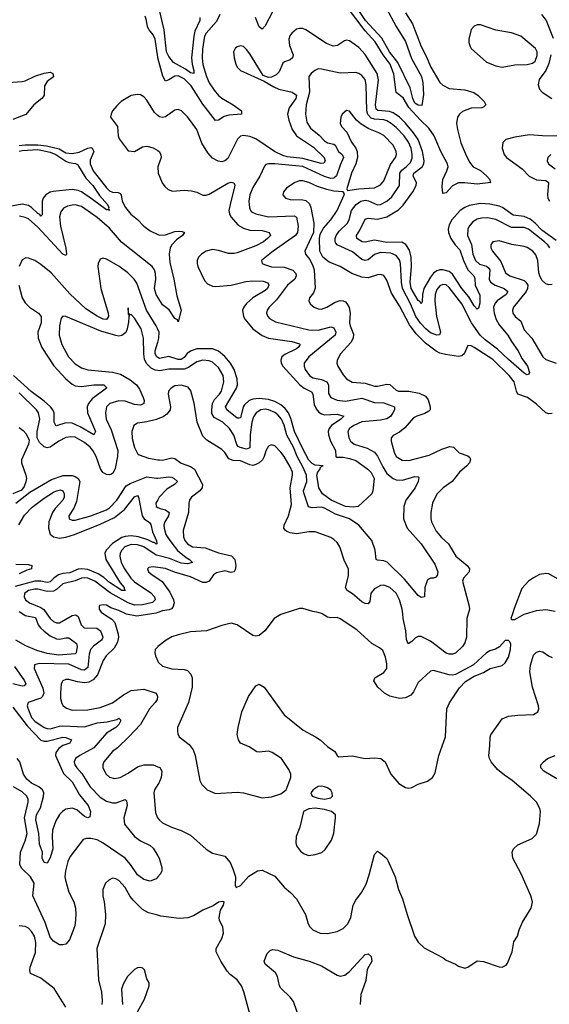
# Model space of a CAD drawing. Header units: inches. Extents: x 1843162 to 1959474, y 907081 to 1016326.
# Tile 27 of 256: x 1859114 to 1862512, y 927492 to 933816. Entities that reach past the tile are written whole.
import ezdxf

# ---------------------------------------------------------------- set-up
doc = ezdxf.new("R2010")
doc.units = ezdxf.units.IN
doc.header["$MEASUREMENT"] = 0
for name, color, linetype in [('B8952', 7, 'Continuous'), ('B8953', 7, 'Continuous'), ('B8962', 7, 'Continuous'), ('B8963', 7, 'Continuous')]:
    doc.layers.add(name, color=color, linetype=linetype)

msp = doc.modelspace()

# ---------------------------------------------------------------- linework, layer by layer
at = {"layer": 'B8952', "color": 5}
for points, elevation in [([(1859133.5, 930000), (1859149.4, 929990), (1859215.5, 929975.5), (1859233, 929930), (1859246.4, 929910), (1859270, 929887.9), (1859310, 929858.8), (1859350, 929840.1), (1859370, 929837.1), (1859410, 929846.7), (1859430, 929846.7), (1859478.9, 929810), (1859482.8, 929790), (1859475.9, 929750), (1859470, 929743.2), (1859364.5, 929735.5), (1859290, 929744.8), (1859224.2, 929764.2), (1859153.9, 929793.9), (1859090, 929831.8)], 720), ([(1859288.4, 930000), (1859309.4, 929969.4), (1859330, 929951.6), (1859350, 929943), (1859370, 929942), (1859449.9, 929990.1), (1859473.2, 929993.2), (1859490, 929984), (1859508.4, 929928.4), (1859526.7, 929910), (1859608.1, 929908), (1859633.2, 929890), (1859647.4, 929850), (1859642.4, 929837.6), (1859638.5, 929830), (1859586.8, 929793.2), (1859567.5, 929770), (1859558.8, 929741.2), (1859550, 929655.4), (1859530, 929638.1), (1859510, 929641), (1859430, 929676), (1859238, 929682), (1859207.8, 929672.2), (1859207.6, 929650), (1859262.7, 929522.7), (1859268.4, 929490), (1859260.6, 929470), (1859250, 929459.4), (1859168, 929430), (1859162.6, 929410), (1859166.1, 929393.9), (1859190, 929335), (1859210, 929310.7), (1859270, 929269.1), (1859290, 929262.8), (1859310, 929262.1), (1859370, 929279.4), (1859390, 929280.9), (1859530, 929273.7), (1859610, 929300.6), (1859674.3, 929305.8), (1859737.6, 929322.4), (1859750.2, 929330.2), (1859760, 929320), (1859761.3, 929310), (1859750, 929288.4), (1859730.1, 929269.9), (1859670, 929234.6), (1859590, 929138.5), (1859499.3, 929090), (1859471, 929070), (1859463.9, 929050), (1859467.3, 929030), (1859479.5, 929010), (1859513.6, 928973.6), (1859566.1, 928890), (1859630, 928823.1), (1859670, 928797.8), (1859710, 928785.4), (1859733, 928787), (1859790, 928807.2), (1859799, 928799), (1859803.8, 928770), (1859781.4, 928690), (1859785.5, 928650), (1859851.1, 928570), (1859890, 928541.7), (1859951.5, 928511.5), (1859970, 928495.5), (1860000, 928445.1)], 740), ([(1859651.6, 930000), (1859705.5, 929965.5), (1859723.7, 929943.7), (1859746.2, 929870), (1859748, 929850), (1859741.6, 929818.4), (1859719.6, 929780.4), (1859668.4, 929730), (1859650, 929700.5), (1859612.1, 929607.9), (1859584.8, 929575.2), (1859558.3, 929561.7), (1859530, 929557.5), (1859484.2, 929564.2), (1859430, 929578.8), (1859410, 929578), (1859390, 929569.5), (1859380.8, 929550), (1859375.2, 929490), (1859375.8, 929455.8), (1859383.4, 929423.4), (1859392.2, 929410), (1859413.6, 929393.6), (1859450, 929380.6), (1859550, 929383), (1859630, 929398.8), (1859710, 929427.5), (1859779.3, 929480.7), (1859830, 929506.8), (1859910, 929515.8), (1859988.7, 929490), (1859997.8, 929470), (1859995.1, 929450), (1859983, 929430), (1859946, 929390), (1859889.2, 929290), (1859814.9, 929210), (1859741, 929139), (1859710, 929116), (1859653.1, 929050), (1859646.3, 929030), (1859647.8, 929010), (1859669, 928970), (1859690, 928950.3), (1859722.3, 928942.3), (1859758.4, 928950), (1859810, 928976.3), (1859870, 929017.8), (1859910, 929030.1), (1859970, 929029.3), (1860000, 929017.7)], 760), ([(1859962.1, 930000), (1859865.2, 929985.2), (1859798.2, 929998.2), (1859794.5, 930000)], 760), ([(1860000, 929788.8), (1859984, 929770), (1859980.5, 929750), (1859984.4, 929730), (1860000, 929695.3)], 780), ([(1859080.8, 929660.8), (1859144.8, 929570), (1859152.4, 929550), (1859141.5, 929538.5), (1859130, 929536.1), (1859069.1, 929550.9)], 720), ([(1859070, 929400.8), (1859160.8, 929280.8), (1859250, 929187.7), (1859270, 929181.5), (1859290, 929182.6), (1859390, 929209), (1859410, 929205.9), (1859445.3, 929190), (1859435.5, 929170), (1859390, 929154.3), (1859364.1, 929135.9), (1859345.8, 929110), (1859343, 929090), (1859394.2, 928974.2), (1859450, 928920.9), (1859498.3, 928838.3), (1859554, 928770), (1859569.1, 928730.9), (1859564.7, 928695.3), (1859550.2, 928689.8), (1859530, 928699.4), (1859481.5, 928741.5), (1859450, 928752.8), (1859410, 928745.6), (1859388.6, 928731.4), (1859370, 928711.2), (1859346.3, 928670), (1859325.1, 928610), (1859322.4, 928570), (1859326.2, 928490), (1859310, 928432.7), (1859290, 928398.7), (1859270, 928402), (1859258, 928430), (1859259.7, 928470), (1859240, 928520), (1859237, 928590), (1859217, 928677), (1859222.1, 928710), (1859246.7, 928753.3), (1859266.8, 928826.8), (1859268.5, 928850), (1859260.9, 928870), (1859237, 928890), (1859190, 928912.8), (1859158.7, 928938.7), (1859139.1, 928970), (1859114.7, 929050), (1859097.5, 929070)], 720), ([(1860000, 928310.4), (1859990, 928298.9), (1859950, 928282.6), (1859910, 928294.8), (1859870, 928324.2), (1859824.2, 928390), (1859789.8, 928430), (1859650, 928527.9), (1859610, 928547.8), (1859570, 928556.5), (1859542.8, 928557.2), (1859521.6, 928550), (1859437.8, 928442.2), (1859423.8, 928410), (1859408.3, 928350), (1859404.4, 928310), (1859407.9, 928290), (1859430, 928212.7), (1859460.2, 928150), (1859471.3, 928110), (1859473.1, 928070), (1859470.4, 928010.4), (1859464.9, 927990), (1859433, 927907), (1859410, 927879.6), (1859390, 927873.6), (1859370, 927874), (1859330, 927897.2), (1859310, 927923.1), (1859276.7, 928016.7), (1859198.9, 928190), (1859206, 928270), (1859183.4, 928310), (1859126.2, 928366.2), (1859115, 928390), (1859119.5, 928470), (1859150, 928542.8), (1859162, 928590), (1859144.2, 928690), (1859167.5, 928790), (1859168.1, 928810), (1859159.3, 928830), (1859130, 928857), (1859075.1, 928890)], 740), ([(1860000, 928903.1), (1859977.8, 928870), (1859974, 928850), (1859985.2, 928725.2), (1859995.2, 928695.2), (1860000, 928688.5)], 760), ([(1860000, 928063.9), (1859940.6, 928080.6), (1859901.4, 928101.4), (1859841.4, 928161.4), (1859823.7, 928183.7), (1859790, 928242.6), (1859750, 928286.6), (1859730, 928298.9), (1859710, 928301.6), (1859684.9, 928290), (1859663.8, 928270), (1859647, 928230), (1859646.3, 928190), (1859656, 928150), (1859663.6, 928070), (1859663, 928010), (1859608.4, 927850), (1859619.5, 927650), (1859638.6, 927570), (1859642.8, 927517.2), (1859640.2, 927490)], 760), ([(1859410, 927474.2), (1859334.4, 927594.4), (1859250, 927660.3), (1859184.2, 927690), (1859178.5, 927710), (1859180.8, 927730), (1859215.2, 927824.8), (1859217.9, 927890), (1859209, 927930), (1859190, 927960.4), (1859170, 927981), (1859150, 927991.9), (1859110, 927996.5)], 760), ([(1859870, 927444.7), (1859915.1, 927525), (1859943.6, 927610), (1859943.7, 927630), (1859930, 927655.3), (1859914.2, 927714.2), (1859904.1, 927724.1), (1859890, 927729.4), (1859870, 927725.6), (1859850, 927715.1), (1859804.9, 927670), (1859777.7, 927622.3), (1859768, 927590), (1859774, 927490)], 780)]:
    msp.add_lwpolyline(points, dxfattribs=dict(at, elevation=elevation))
at = {"layer": 'B8953', "color": 5}
for points, elevation in [([(1860000, 933576), (1859982.8, 933690), (1859970, 933718.9), (1859944.7, 933750), (1859934.4, 933770), (1859928.5, 933810), (1859918.5, 933838.5)], 680), ([(1859010, 933410.1), (1859130, 933418), (1859150, 933423.3), (1859210, 933453.5), (1859270, 933472.7), (1859310, 933477.8), (1859326.4, 933470), (1859330.1, 933449.9), (1859290, 933418.9), (1859278.5, 933401.5), (1859273.5, 933390), (1859271, 933330), (1859256, 933310), (1859205.6, 933270), (1859153.9, 933206.1), (1859070, 933173.8)], 680), ([(1860000, 933201.2), (1859978.9, 933218.9), (1859930, 933299.2), (1859910, 933320.4), (1859890, 933332.2), (1859870, 933335.1), (1859830, 933328.4), (1859765.5, 933290), (1859736.5, 933263.5), (1859710.4, 933230), (1859701.3, 933210), (1859697, 933190), (1859742.1, 933130), (1859746.1, 933070), (1859752.8, 933050), (1859810, 932972.6), (1859850, 932970.2), (1859901.4, 932998.6), (1859930, 933003.9), (1859970, 932993.9), (1860000, 932975.2)], 720), ([(1859110, 932971.7), (1859130, 932976.7), (1859230, 932982.1), (1859310, 932966.1), (1859346, 932950), (1859410, 932907.5), (1859430, 932898.5), (1859472.2, 932892.2), (1859485.2, 932885.2), (1859538.7, 932798.7), (1859582.1, 932750), (1859626.3, 932686.3), (1859677, 932630), (1859685.3, 932610), (1859682.8, 932602.8), (1859690.2, 932589.8), (1859676.6, 932596.6), (1859670, 932593.7), (1859581.9, 932661.9), (1859510, 932709.4), (1859490, 932719.4), (1859450, 932724.9), (1859327.9, 932712.1), (1859310, 932707.8), (1859280.5, 932690), (1859265, 932670), (1859258.3, 932650), (1859257.3, 932562.7), (1859250, 932553), (1859244, 932564), (1859230, 932571.4), (1859189.3, 932610), (1859170, 932621.7), (1859130, 932632.1), (1858990, 932606.4)], 660), ([(1859111.2, 933008.8), (1859148.3, 933011.7), (1859230, 933011.7), (1859285.2, 933005.2), (1859366.3, 932986.3), (1859410, 932961.8), (1859450, 932955.5), (1859494.8, 932965.2), (1859550, 932990.1), (1859570, 932994), (1859579.6, 932990), (1859590.6, 932970), (1859566.4, 932913.6), (1859565.5, 932890), (1859584.5, 932844.5), (1859670, 932735.4), (1859690, 932716.3), (1859710, 932707.6), (1859745.8, 932705.8), (1859759.1, 932699.1), (1859765, 932690), (1859771.6, 932650), (1859791.8, 932610), (1859827.4, 932567.4), (1859870, 932533.5), (1859910.1, 932490), (1859950, 932459.2), (1860000, 932437)], 680), ([(1860000, 932034), (1859990, 932050.7), (1859978.4, 932090), (1859986.5, 932150), (1859985.4, 932185.4), (1859977.9, 932210), (1859963.6, 932230), (1859768, 932388), (1859690, 932476.7), (1859610, 932546.5), (1859510, 932615.2), (1859470, 932626.5), (1859450, 932625.6), (1859421, 932619), (1859395.2, 932604.8), (1859378.2, 932581.8), (1859370.2, 932550), (1859376.1, 932490), (1859410.6, 932349.4), (1859413.9, 932310), (1859410, 932301.1), (1859390, 932310.8), (1859230, 932484.4), (1859170, 932536.4), (1859150, 932546.5), (1859113.5, 932553.5)], 680), ([(1860000, 931829.2), (1859990.3, 931850), (1859926.7, 931950), (1859864.6, 932124.6), (1859848.8, 932150), (1859807.9, 932190), (1859750, 932231.9), (1859670, 932278), (1859650, 932284.4), (1859630, 932277.6), (1859616.9, 932250), (1859616, 932230), (1859634.4, 932090), (1859682.6, 931930), (1859683.9, 931910), (1859670, 931890.8), (1859650, 931893.1), (1859610, 931911), (1859538.3, 931958.3), (1859434.8, 932054.8), (1859316.5, 932190), (1859250, 932244.2), (1859210, 932269.8), (1859170, 932285), (1859153.9, 932286.1), (1859130, 932274.3), (1859111.1, 932230)], 720), ([(1859107.6, 932110), (1859128.7, 932028.7), (1859150, 931997.6), (1859176.8, 931970), (1859235.2, 931930), (1859252.5, 931910), (1859250.9, 931870), (1859231.1, 931810), (1859232.8, 931770), (1859256.4, 931710), (1859332.5, 931592.5), (1859410, 931509.4), (1859450, 931474.8), (1859470, 931464.8), (1859510, 931459.4), (1859590, 931471.3), (1859631.8, 931471.8), (1859654, 931470), (1859670, 931454), (1859670.6, 931449.4), (1859579.1, 931380.9), (1859554.9, 931350), (1859547.3, 931330), (1859549.1, 931290), (1859600.2, 931170), (1859590.2, 931149.8), (1859501.1, 931201.1), (1859450, 931224.7), (1859410, 931226.7), (1859350, 931207.9), (1859345.4, 931210), (1859335, 931230), (1859334.7, 931290), (1859326.8, 931310), (1859311.2, 931330), (1859270, 931366.6), (1859187.6, 931427.6), (1859075, 931530)], 720), ([(1860000, 931562.2), (1859984.1, 931564.1), (1859957.8, 931577.8), (1859927.9, 931607.9), (1859914.8, 931634.8), (1859909.4, 931670), (1859908.6, 931770), (1859894.1, 931830), (1859850, 931899.7), (1859830, 931922.7), (1859821.2, 931921.2), (1859812.7, 931932.7), (1859810, 931966), (1859810, 931922), (1859818, 931918), (1859813.2, 931906.8), (1859813, 931873), (1859804.4, 931830), (1859793.9, 931806.1), (1859770, 931786.7), (1859750, 931783.2), (1859730, 931786.6), (1859634.8, 931814.8), (1859410, 931909.7), (1859390, 931911.5), (1859380.2, 931899.8), (1859369.3, 931850), (1859367.6, 931790), (1859385.2, 931730), (1859427.5, 931650), (1859470, 931605.8), (1859510, 931579.4), (1859550, 931566.3), (1859710, 931552.8), (1859759.7, 931539.6), (1859822.3, 931502.3), (1859862.7, 931470), (1859882.3, 931442.3), (1859906, 931390), (1859911.7, 931370), (1859910.2, 931350), (1859890, 931340.6), (1859850, 931344.8), (1859790, 931365.4), (1859750, 931368.1), (1859693.1, 931350), (1859671.5, 931328.5), (1859663.8, 931290), (1859669.3, 931250.7), (1859701.1, 931181.1), (1859742.7, 931050), (1859740.7, 931010), (1859725.9, 930934.1), (1859714.2, 930905.8), (1859702.6, 930897.4), (1859690, 930893.2), (1859670, 930895.2), (1859647.6, 930907.6), (1859632.2, 930932.2), (1859604.7, 931010), (1859583.5, 931050), (1859567.1, 931070), (1859530, 931100.4), (1859470, 931134.2), (1859442.5, 931137.5), (1859410, 931131.7), (1859366, 931110), (1859310, 931069.9), (1859290, 931066), (1859270, 931072.3), (1859241.2, 931101.2), (1859226.2, 931130), (1859226.2, 931170), (1859243.2, 931250), (1859235, 931290), (1859221.8, 931310), (1859110, 931419.9)], 740), ([(1860000, 931646), (1859992.9, 931650), (1859984.1, 931670), (1859983.6, 931690), (1860000, 931745.6)], 720), ([(1860000, 931252), (1859991.4, 931248.6), (1859930, 931232.5), (1859870, 931224.2), (1859847.2, 931210), (1859833.1, 931170), (1859834.6, 931125.4), (1859850, 931068.2), (1859870, 931030.4), (1859881.4, 931021.4), (1859939.7, 930999.7), (1860000, 930990.1)], 760), ([(1859110, 931197.8), (1859137, 931177), (1859155.7, 931155.7), (1859174.8, 931114.8), (1859171, 931090), (1859126.3, 930990), (1859126.4, 930970), (1859153.5, 930890), (1859156.6, 930870), (1859153.1, 930846.9), (1859142.5, 930817.5), (1859125, 930795), (1859070.4, 930770)], 740), ([(1859090, 930711.8), (1859178.8, 930781.2), (1859318.1, 930861.9), (1859392.3, 930887.7), (1859450, 930889.1), (1859470, 930882.9), (1859489.3, 930870), (1859499.8, 930850), (1859478.7, 930721.3), (1859460.9, 930679.1), (1859429.2, 930630), (1859430.4, 930610), (1859450, 930601.2), (1859470, 930602), (1859570, 930630.1), (1859670, 930667.8), (1859690, 930679.8), (1859738, 930730), (1859797.7, 930822.3), (1859822.1, 930837.9), (1859930, 930880.5), (1859991.3, 930871.3), (1860000, 930872.2)], 740), ([(1859107.3, 930572.7), (1859145.2, 930634.8), (1859194.5, 930685.5), (1859270, 930742.2), (1859330, 930780.6), (1859350, 930791), (1859375.5, 930795.5), (1859391.6, 930790), (1859398.7, 930770), (1859398.3, 930750), (1859390.6, 930730), (1859342.4, 930677.6), (1859324, 930650), (1859299.9, 930590), (1859298.7, 930550), (1859310, 930512.6), (1859330, 930494.6), (1859370, 930486.7), (1859410, 930491.9), (1859466.3, 930510), (1859630, 930575.6), (1859722.2, 930617.8), (1859787.1, 930670), (1859850, 930752.1), (1859870, 930759.1), (1859877.1, 930750), (1859898.8, 930630), (1859912.2, 930610), (1859945.9, 930585.9), (1859954.6, 930574.6), (1859966.1, 930526.1), (1859990.9, 930469.1), (1859992.9, 930450), (1859990, 930448.4), (1859978.8, 930458.8), (1859970, 930458.6), (1859936.3, 930476.3), (1859875.3, 930495.3), (1859830, 930500.8), (1859790, 930497.2), (1859769.6, 930490), (1859710, 930451.3), (1859668.3, 930410), (1859660.8, 930390), (1859667.5, 930350), (1859758.4, 930198.4), (1859785.2, 930170), (1859783.6, 930163.6), (1859790.7, 930149.3), (1859770, 930150.8), (1859690, 930201.9), (1859653.6, 930233.7), (1859616.4, 930256.4), (1859550, 930284.4), (1859510, 930290), (1859490, 930286), (1859436.4, 930263.6), (1859390, 930258.3), (1859361.9, 930250), (1859333.1, 930230), (1859310, 930204.9), (1859290, 930200.3), (1859249.8, 930209.8), (1859210, 930208.8), (1859084.6, 930175.4)], 720), ([(1860000, 930733), (1859987.2, 930710), (1859988.5, 930690), (1860000, 930683.8)], 740), ([(1860000, 930374.3), (1859990, 930376.9), (1859910, 930429.6), (1859870, 930442.4), (1859830, 930445.4), (1859788.4, 930430), (1859770, 930409.8), (1859759.3, 930390), (1859755.4, 930370), (1859764.5, 930330), (1859785.9, 930290), (1859827.7, 930230), (1859850, 930205.7), (1859954.5, 930134.5), (1859979.1, 930110), (1859983.2, 930090), (1859966.3, 930073.7), (1859901.4, 930058.6), (1859850, 930056.2), (1859810, 930070.2), (1859694.9, 930134.9), (1859596.7, 930210), (1859550.8, 930230), (1859530, 930232.3), (1859510, 930229), (1859469, 930211), (1859390, 930193.3), (1859350, 930156.9), (1859330, 930145.8), (1859290, 930143.1), (1859230, 930157.7), (1859210, 930158.4), (1859170.3, 930150), (1859145.1, 930130), (1859141.9, 930110), (1859152, 930090), (1859175.8, 930070), (1859250, 930041.3), (1859268.8, 930028.8), (1859288.4, 930000)], 740), ([(1859090, 930319.5), (1859170, 930317.4), (1859191, 930310), (1859190.4, 930290), (1859159.1, 930280.9), (1859110, 930256.7)], 680), ([(1860000, 930297.9), (1859970, 930301.5), (1859942.5, 930297.5), (1859933.4, 930290), (1859941.3, 930270), (1859964.2, 930250), (1860000, 930226.9)], 760), ([(1859110, 930014.8), (1859133.5, 930000)], 720), ([(1859794.5, 930000), (1859750, 930022), (1859699.2, 930039.2), (1859670, 930056), (1859650, 930058.7), (1859626.6, 930053.4), (1859623, 930050), (1859623.1, 930030), (1859636, 930010), (1859651.6, 930000)], 760), ([(1860000, 930007.8), (1859990, 930004.3), (1859962.1, 930000)], 760)]:
    msp.add_lwpolyline(points, dxfattribs=dict(at, elevation=elevation))
at = {"layer": 'B8962', "color": 5}
for points, elevation in [([(1860000, 929695.3), (1860002.4, 929690), (1860030, 929664.4), (1860090, 929646.3), (1860170, 929642.3), (1860190, 929635.3), (1860213, 929613), (1860221.5, 929590), (1860221.5, 929530), (1860196.1, 929430), (1860134, 929290), (1860127, 929270), (1860126.9, 929246.9), (1860128.4, 929230), (1860138, 929210), (1860201.4, 929161.4), (1860225.9, 929125.9), (1860239.2, 929090), (1860270.3, 928930.3), (1860283.4, 928903.4), (1860316, 928870), (1860370, 928847), (1860510, 928855.5), (1860550, 928850.5), (1860670, 928819.3), (1860730, 928824.9), (1860790, 928843.8), (1860823.7, 928870), (1860853.2, 928950), (1860852.7, 928970), (1860841.2, 929001.2), (1860793.2, 929070), (1860734, 929110), (1860710, 929117.6), (1860650, 929112), (1860634.5, 929114.5), (1860586.6, 929146.6), (1860530, 929169.3), (1860517.2, 929190), (1860510, 929226), (1860515.1, 929270), (1860539, 929370), (1860581.3, 929470), (1860630, 929538), (1860650, 929547.7), (1860682, 929530), (1860811.2, 929351.2), (1860932, 929252), (1861011.1, 929211.1), (1861042, 929190), (1861087.9, 929147.9), (1861135.3, 929115.3), (1861150.5, 929090.5), (1861162, 929082), (1861248.3, 929088.3), (1861330, 929070.5), (1861390, 929076.3), (1861431.3, 929070), (1861458.8, 929050), (1861494.8, 928970), (1861546, 928910), (1861590, 928884), (1861610, 928880.7), (1861630, 928884), (1861670, 928906.8), (1861730, 928926), (1861762, 928950), (1861780.2, 928979.8), (1861803.6, 929090), (1861846.3, 929210), (1861855.1, 929390), (1861872.2, 929427.8), (1861935.8, 929524.2), (1861974.9, 929565.1), (1862030, 929600.7), (1862090, 929624), (1862132, 929648), (1862210, 929668.2), (1862230, 929684.9), (1862250, 929721), (1862263.7, 929770), (1862265.2, 929805.2), (1862259.3, 929819.3), (1862250, 929828.7), (1862230, 929828.7), (1862192.8, 929787.2), (1862167.3, 929772.7), (1862130, 929762.7), (1862110, 929749.3), (1862026.8, 929673.2), (1861910.3, 929609.7), (1861890, 929605.1), (1861870, 929608.2), (1861770, 929636.9), (1861750, 929631.8), (1861670, 929558), (1861641.5, 929498.5), (1861623.2, 929476.8), (1861590, 929460.4), (1861550, 929456.8), (1861490, 929471.9), (1861454.7, 929490), (1861411.1, 929530), (1861386.3, 929570), (1861392, 929590), (1861450, 929623.6), (1861469.7, 929650), (1861470, 929678), (1861461.1, 929721.1), (1861443.6, 929763.6), (1861422, 929782), (1861372.7, 929810), (1861277.4, 929897.4), (1861170, 929968.2), (1861150, 929976.3), (1861110, 929973.6), (1861090, 929977.6), (1861054.6, 930000)], 780), ([(1860802.6, 930000), (1860790, 929996), (1860746, 929970), (1860686, 929890), (1860650, 929861.2), (1860630, 929857.2), (1860610, 929861.2), (1860510, 929929.2), (1860470, 929939.3), (1860410, 929924.5), (1860312, 929890), (1860210, 929885.1), (1860130, 929865.6), (1860090, 929851.3), (1860053.4, 929830), (1860001, 929790), (1860000, 929788.8)], 780), ([(1861991.1, 930000), (1861982.4, 929970), (1861980.2, 929850), (1861970, 929813.6), (1861955.4, 929790), (1861910, 929748.2), (1861890, 929741), (1861870, 929740.2), (1861850, 929746.5), (1861750, 929824.5), (1861690, 929855.4), (1861670, 929855), (1861653.5, 929846.5), (1861630, 929821.7), (1861607.6, 929807.6), (1861595.5, 929835.5), (1861592.5, 929890), (1861574.3, 929970), (1861571.5, 930000)], 760), ([(1862275.4, 930000), (1862266, 929970), (1862270, 929964.7), (1862290, 929964.7), (1862350, 929997.3), (1862359.2, 930000)], 780), ([(1860000, 928688.5), (1860010, 928674.4), (1860030, 928657.6), (1860087.3, 928630), (1860150, 928607.8), (1860210, 928578.3), (1860310, 928488.4), (1860350, 928463), (1860430, 928444), (1860463.4, 928403.4), (1860482.3, 928362.3), (1860498.7, 928310), (1860496.9, 928256.9), (1860503.5, 928243.5), (1860530, 928255.5), (1860584.5, 928315.5), (1860639, 928350), (1860670, 928352.8), (1860750, 928315.6), (1860810, 928243.6), (1860852, 928210), (1860890.3, 928170), (1860947.3, 928070), (1860965.8, 928010), (1860976.5, 927990), (1860995.5, 927970), (1861041, 927950), (1861090, 927947.2), (1861150, 927960.3), (1861190, 927979.5), (1861220.4, 928010), (1861238.2, 928050), (1861254.6, 928130), (1861270, 928161.3), (1861306.4, 928210), (1861336.4, 928263.6), (1861356.6, 928323.4), (1861390, 928454.8), (1861410, 928476), (1861430, 928464), (1861468.8, 928428.8), (1861475.8, 928415.8), (1861522.4, 928310), (1861544, 928230), (1861570.3, 928170), (1861599.5, 928070), (1861648, 927930), (1861670.4, 927890.4), (1861710, 927854.8), (1861830.5, 927790.5), (1861850, 927776), (1861910.7, 927750.7), (1861930, 927738), (1861970, 927724.7), (1861990, 927731.3), (1862050, 927770.7), (1862090, 927768), (1862190, 927732.7), (1862210, 927730.6), (1862235.6, 927744.4), (1862244.1, 927755.9), (1862274, 927830), (1862285.6, 927894.4), (1862309.1, 927930.9), (1862319.3, 927970), (1862340.1, 928019.9), (1862395.1, 928110), (1862400.9, 928130), (1862403.7, 928150), (1862393.3, 928190), (1862332.1, 928330), (1862278.4, 928430), (1862274.5, 928470), (1862282.7, 928490), (1862310, 928517.3), (1862403.2, 928556.8), (1862430, 928584.7), (1862450, 928654), (1862456, 928730), (1862452.3, 928750), (1862429.4, 928790), (1862392, 928830), (1862274.3, 928930), (1862223.8, 928963.8), (1862180.8, 929000.8), (1862139.8, 929050), (1862127.8, 929070), (1862123.5, 929090), (1862131.6, 929151.6), (1862132.1, 929207.9), (1862136.8, 929223.2), (1862210, 929325.5), (1862250, 929342.6), (1862310, 929350.3), (1862410, 929354.4), (1862438, 929370), (1862444.2, 929390), (1862442.2, 929410), (1862403.4, 929530), (1862387.9, 929627.9), (1862391.7, 929670), (1862410, 929734.6), (1862430, 929754.4), (1862450, 929760.2), (1862470, 929755.8), (1862507, 929730), (1862530, 929720.6)], 760), ([(1862561.2, 928941.2), (1862477.6, 928990), (1862457, 929010), (1862458, 929030), (1862476, 929050), (1862501.2, 929070), (1862549.8, 929090.2)], 740), ([(1860000, 929017.7), (1860012.8, 929012.8), (1860025.8, 928990), (1860021.4, 928950), (1860006.8, 928913.2), (1860000, 928903.1)], 760), ([(1860000, 928445.1), (1860009, 928430), (1860024.9, 928370), (1860024.9, 928350), (1860017, 928330), (1860000, 928310.4)], 740), ([(1860602, 927390), (1860553, 927573), (1860537, 927610), (1860509.6, 927650), (1860464.1, 927684.1), (1860445.6, 927705.6), (1860405.5, 927770), (1860375.6, 927830), (1860374.7, 927850), (1860410, 927914.9), (1860420.7, 927950), (1860418.2, 927990), (1860396.4, 928030), (1860393.1, 928050), (1860403.3, 928096.7), (1860422, 928130), (1860426, 928150), (1860412.9, 928152.9), (1860390, 928148.7), (1860356.1, 928123.9), (1860290, 928096), (1860230, 928060.3), (1860192.1, 928047.9), (1860136.1, 928043.9), (1860018.7, 928058.7), (1860000, 928063.9)], 760), ([(1860933.2, 927330), (1860869.8, 927510), (1860850, 927537.2), (1860790, 927595.6), (1860781.5, 927610), (1860767.8, 927670), (1860755.3, 927695.3), (1860689.7, 927750), (1860682, 927770), (1860701.5, 927818.5), (1860721.4, 927838.6), (1860736.6, 927843.4), (1860770, 927839.6), (1860870, 927796.4), (1860970.8, 927770), (1861050, 927738.9), (1861150, 927679.5), (1861170, 927673.7), (1861200.1, 927679.9), (1861230, 927702), (1861330, 927812.7), (1861350, 927815.5), (1861370, 927798.8), (1861373.4, 927770), (1861344.4, 927715.6), (1861335.6, 927644.4), (1861303.9, 927556.1), (1861298.3, 927490)], 740)]:
    msp.add_lwpolyline(points, dxfattribs=dict(at, elevation=elevation))
at = {"layer": 'B8962', "color": 5, "elevation": 780}
for points in [[(1861050, 928894), (1861028.9, 928891.1), (1860996.3, 928870), (1860982, 928850), (1860990.7, 928830), (1861030, 928816), (1861070, 928810.3), (1861110, 928818.7), (1861121.3, 928830), (1861118.9, 928850), (1861110, 928866.6), (1861090, 928882.4), (1861070, 928889.6)], [(1861010, 928751.1), (1860970, 928747.8), (1860935.5, 928730), (1860910.6, 928630), (1860888, 928570), (1860886.8, 928530), (1860890.8, 928510), (1860916.1, 928476.1), (1860938.4, 928458.4), (1860970, 928448.5), (1861010, 928453.4), (1861052.8, 928467.2), (1861074, 928486), (1861114.3, 928545.7), (1861129.6, 928590.4), (1861140.7, 928690), (1861139.6, 928710), (1861115.1, 928730), (1861070, 928743.5)]]:
    msp.add_lwpolyline(points, close=True, dxfattribs=at)
at = {"layer": 'B8963', "color": 5}
for points, elevation in [([(1861468.6, 933888.6), (1861530, 933772.7), (1861590, 933676.5), (1861627.4, 933567.4), (1861691.4, 933450), (1861700.2, 933410), (1861704.9, 933335.1), (1861694.4, 933265.6), (1861670, 933267.9), (1861650, 933280.6), (1861635.9, 933310), (1861618.8, 933378.8), (1861540.1, 933540.1), (1861487.3, 933610), (1861437.6, 933697.6), (1861333.1, 933810), (1861244.7, 933944.7)], 660), ([(1860268.8, 933830), (1860270.1, 933810.1), (1860238.3, 933741.7), (1860230.4, 933710), (1860216.1, 933570), (1860220.7, 933530), (1860232.1, 933490), (1860230.6, 933469.5), (1860210, 933474.1), (1860178.5, 933498.5), (1860100.5, 933540.5), (1860070, 933578.7), (1860056.2, 933610), (1860040.8, 933750), (1860010, 933877.6)], 660), ([(1860737.8, 933870), (1860690, 933775.9), (1860670, 933755.7), (1860650, 933769.9), (1860627, 933830)], 680), ([(1861590, 933860.9), (1861634.1, 933790), (1861690, 933643.1), (1861722, 933582), (1861751.1, 933510), (1861810, 933412.7), (1861830, 933394.4), (1861870, 933375), (1861970, 933366.1), (1862028.5, 933348.5), (1862056.1, 933330), (1862094.6, 933290), (1862105.3, 933270), (1862090, 933254.7), (1862078.8, 933250), (1862010, 933247.2), (1861954.5, 933225.5), (1861936.6, 933210), (1861924.2, 933190), (1861917.7, 933150), (1861923.3, 933110), (1861945.3, 933025.3), (1861973.6, 932953.6), (1862000.4, 932900.4), (1862024.7, 932870), (1862070, 932846.6), (1862112.1, 932810), (1862130.3, 932790), (1862132.2, 932772.2), (1862136, 932770), (1862050, 932759.9), (1861970, 932768.6), (1861930, 932767.1), (1861891.4, 932748.6), (1861850, 932704.6), (1861830, 932699.5), (1861825.6, 932745.6), (1861828.7, 932790), (1861855.3, 932844.7), (1861862.6, 932870), (1861858.3, 932890), (1861815.2, 932970), (1861773.8, 933070), (1861739.2, 933119.2), (1861685.7, 933170), (1861611.3, 933251.3), (1861573.9, 933313.9), (1861528.8, 933348.8), (1861514.2, 933465.8), (1861491.2, 933530), (1861445.9, 933590), (1861394, 933674), (1861330, 933744.2), (1861210, 933902.6)], 680), ([(1860398.3, 933850), (1860376.2, 933803.8), (1860310.6, 933730), (1860299.5, 933710), (1860286.4, 933626.4), (1860284.3, 933570), (1860290, 933527.4), (1860312.5, 933450), (1860330.5, 933410.5), (1860362.2, 933362.2), (1860388.8, 933328.8), (1860410, 933310.9), (1860484.4, 933270), (1860536.5, 933230), (1860538, 933210), (1860456.7, 933203.3), (1860426.9, 933193.1), (1860390, 933170.5), (1860370, 933169), (1860290, 933272.5), (1860214.4, 933390), (1860170, 933435.5), (1860130, 933455.3), (1860110, 933453.6), (1860070, 933428.8), (1860050, 933422), (1860032.9, 933452.9), (1860000.9, 933570), (1860000, 933576)], 680), ([(1862461.1, 933850), (1862491.6, 933810), (1862536.8, 933696.8)], 720), ([(1862557.2, 932397.2), (1862464.6, 932464.6), (1862421, 932510), (1862390, 932534.1), (1862350, 932551.9), (1862280.2, 932560.2), (1862211.3, 932610), (1862190, 932618.8), (1862130, 932632.1), (1862070, 932634.7), (1861998.2, 932621.8), (1861969.7, 932610.3), (1861939.4, 932590), (1861886.5, 932530), (1861870, 932498.3), (1861863.9, 932470), (1861865.5, 932450), (1861880.8, 932410), (1861908, 932370), (1861938.8, 932338.8), (1861960.6, 932270), (1861990, 932210.1), (1862027.4, 932170), (1862033.9, 932153.9), (1862036.8, 932110), (1862065.6, 932045.6), (1862065.8, 931994.2), (1862057.5, 931962.5), (1862050, 931955.8), (1862030, 931977.1), (1861995.6, 932035.6), (1861949.9, 932090), (1861890, 932181), (1861870, 932197.7), (1861830, 932209.6), (1861810, 932209.5), (1861790, 932202.5), (1861770, 932187.3), (1861750, 932161.2), (1861707.9, 932090), (1861698.1, 932050), (1861695.9, 932004.1), (1861690, 931991.3), (1861683.4, 932003.4), (1861670, 932012.3), (1861626.7, 932090), (1861620.4, 932130), (1861627.3, 932230), (1861624.9, 932290), (1861615, 932335), (1861592.5, 932372.5), (1861566.5, 932386.5), (1861470, 932384.3), (1861390, 932399.7), (1861330, 932386.9), (1861310.8, 932389.2), (1861278, 932410), (1861274.5, 932430), (1861296.2, 932463.8), (1861330, 932535.2), (1861350, 932541.6), (1861410, 932535.7), (1861469.7, 932550), (1861544.5, 932595.5), (1861574.7, 932625.3), (1861636.4, 932710), (1861657.9, 932750), (1861659.6, 932770), (1861637.7, 932810), (1861642, 932830), (1861696.4, 932870), (1861707, 932890), (1861709.2, 932910), (1861698.7, 932970), (1861670, 933046.6), (1861641.1, 933090), (1861590, 933150.3), (1861550, 933188.8), (1861510, 933218.6), (1861486.9, 933226.9), (1861412.7, 933232.7), (1861402, 933242), (1861397.1, 933270), (1861416.2, 933430), (1861408.4, 933470), (1861330, 933591.5), (1861290, 933636.4), (1861230, 933679.1), (1861210, 933684), (1861199.1, 933680.9), (1861154, 933650), (1861126.2, 933646.2), (1861082.1, 933662.1), (1860950, 933751.6), (1860930, 933759.8), (1860910, 933760.3), (1860890, 933754.6), (1860859.7, 933730), (1860847.7, 933712.3), (1860840.8, 933690), (1860845.1, 933650), (1860868.1, 933590), (1860865.3, 933570), (1860850, 933557.7), (1860814, 933546), (1860803.1, 933536.9), (1860778.5, 933481.5), (1860759, 933461), (1860730, 933447.2), (1860710, 933444.2), (1860676.6, 933456.6), (1860590, 933596.8), (1860570, 933624.4), (1860550, 933642.7), (1860530, 933648.4), (1860510, 933641.1), (1860495.8, 933630), (1860486.5, 933610), (1860490, 933571.3), (1860500.8, 933530), (1860510.2, 933510.2), (1860530.5, 933490), (1860681.7, 933421.7), (1860743.8, 933383.8), (1860777.1, 933370), (1860863.2, 933350), (1860890.1, 933330.1), (1860884.8, 933310), (1860842.3, 933250), (1860833.2, 933210), (1860840.9, 933170), (1860862.2, 933110), (1860889.6, 933070), (1860998.1, 932998.1), (1861066.8, 932930), (1861074.6, 932910), (1861064.7, 932895.3), (1861047.5, 932892.5), (1860930, 932925), (1860830, 932935.9), (1860802.8, 932942.8), (1860748.5, 932968.5), (1860630, 933049.9), (1860590, 933065.3), (1860550, 933072.6), (1860530, 933067.3), (1860512, 933048), (1860450, 932924.1), (1860430, 932908.4), (1860410, 932903.2), (1860386.7, 932906.7), (1860350, 932926.5), (1860320.1, 932960.1), (1860283.1, 933023.1), (1860250, 933111.5), (1860190, 933192.2), (1860151.8, 933230), (1860130, 933238.2), (1860110, 933234.8), (1860050, 933191.1), (1860030, 933188.1), (1860010, 933192.7), (1860000, 933201.2)], 720), ([(1862521.6, 933590), (1862510, 933535.3), (1862490.6, 933490), (1862447.3, 933432.7), (1862441.8, 933398.2), (1862449.1, 933370), (1862466, 933350), (1862528.9, 933310)], 720), ([(1862515.6, 932350), (1862502.4, 932370), (1862480.4, 932390), (1862377.7, 932470), (1862350, 932481.5), (1862270, 932480.4), (1862170, 932533.3), (1862116.2, 932543.8), (1862078.1, 932541.9), (1862050, 932534.9), (1862022.5, 932517.5), (1861998.2, 932490), (1861988.7, 932470), (1861988.1, 932430), (1862012.1, 932372.1), (1862021.6, 932310), (1862039.4, 932270), (1862064.9, 932245), (1862110, 932232.7), (1862122.5, 932222.5), (1862130.1, 932210), (1862126.3, 932150), (1862135.1, 932130), (1862163.8, 932110), (1862223.6, 932090), (1862246.5, 932070), (1862235.1, 932050), (1862176.6, 932010), (1862164.1, 931995.9), (1862155.1, 931970), (1862158.8, 931930), (1862171.5, 931890), (1862190, 931855.5), (1862246.8, 931790), (1862269, 931749), (1862310, 931691.3), (1862337.7, 931637.7), (1862372.3, 931590), (1862386, 931550), (1862381.1, 931538.9), (1862370, 931534), (1862350, 931546.3), (1862250, 931632.6), (1862180.1, 931700.1), (1862100.1, 931760.1), (1862069.5, 931789.5), (1862013.7, 931870), (1861951.4, 931990), (1861870, 932095.8), (1861850, 932112.6), (1861830, 932116.1), (1861810, 932107.1), (1861790, 932082.6), (1861779.5, 932050), (1861777.8, 932010), (1861788.8, 931910), (1861813.4, 931810), (1861807.9, 931792.1), (1861790, 931789.3), (1861750, 931805.7), (1861719.5, 931830), (1861686.1, 931866.1), (1861656.4, 931910), (1861622, 931990), (1861571.1, 932090), (1861563.7, 932130), (1861557, 932250), (1861550, 932273.5), (1861530, 932301.5), (1861495.9, 932315.9), (1861430, 932320.4), (1861390, 932307.5), (1861350, 932274), (1861330, 932268.5), (1861310, 932276.7), (1861250, 932325), (1861150, 932369.9), (1861141.5, 932381.5), (1861137.3, 932390), (1861137.7, 932410), (1861145.2, 932430), (1861163.1, 932456.9), (1861217.1, 932510), (1861227.5, 932532.5), (1861242.4, 932590), (1861272.5, 932630), (1861302.9, 932650), (1861330, 932656.2), (1861352.7, 932652.7), (1861410, 932625.8), (1861430, 932628.3), (1861470, 932650.7), (1861502.6, 932677.4), (1861550.5, 932750), (1861552.2, 932830), (1861565.3, 932850), (1861592.9, 932870), (1861620.7, 932899.3), (1861632.6, 932927.4), (1861633, 932950), (1861625.1, 932990), (1861609.5, 933030), (1861581.3, 933070), (1861530, 933123.1), (1861497.2, 933150), (1861470, 933165.5), (1861450, 933173.1), (1861390, 933177.2), (1861370, 933183.4), (1861346.8, 933206.8), (1861342.2, 933230), (1861338, 933398), (1861330, 933432.4), (1861310, 933457.8), (1861290, 933470.8), (1861270, 933475.8), (1861170, 933471.7), (1861050, 933499.1), (1861030, 933499.7), (1861007.7, 933490), (1860983.8, 933470), (1860968.8, 933450), (1860974.4, 933350), (1860953, 933270), (1860947, 933210), (1860956.8, 933156.8), (1860979.1, 933119.1), (1861035, 933075), (1861070, 933038.3), (1861090, 933026), (1861130, 933016.2), (1861138.3, 933010), (1861159.8, 932970), (1861183.2, 932950), (1861192.6, 932930), (1861170, 932881.4), (1861147.1, 932812.9), (1861130, 932797.8), (1861110, 932794.9), (1861070, 932807.9), (1860930, 932873.4), (1860750.8, 932889.2), (1860710, 932889.8), (1860694.2, 932885.8), (1860684, 932876), (1860655, 932810), (1860610, 932738.5), (1860590.7, 932690), (1860585, 932650), (1860587.8, 932607.8), (1860594, 932590), (1860601.9, 932581.9), (1860628.2, 932568.2), (1860709.7, 932549.7), (1860876, 932556), (1860890, 932548.2), (1860900.1, 932490), (1860897.3, 932450), (1860883.5, 932430), (1860741.1, 932330), (1860666.4, 932270), (1860670.5, 932250), (1860684.1, 932244.1), (1860730, 932229.5), (1860810, 932226.5), (1860867.2, 932207.2), (1860886.2, 932186.2), (1860887.5, 932170), (1860879.4, 932150), (1860831.6, 932110), (1860762.4, 932017.6), (1860714.9, 931970), (1860702.8, 931950), (1860698.3, 931930), (1860706, 931910), (1860717.6, 931897.6), (1860755.4, 931875.4), (1860970, 931823.3), (1861030, 931821), (1861110, 931842.3), (1861130, 931836.1), (1861142, 931810), (1861137.7, 931790), (1860968.7, 931650), (1860938.5, 931610), (1860938.2, 931590), (1860945.7, 931570), (1860972.9, 931530), (1860995.7, 931515.7), (1861050, 931505.4), (1861084.1, 931490), (1861094.9, 931470), (1861094.4, 931414.4), (1861110.1, 931390.1), (1861150, 931373.2), (1861205.4, 931365.4), (1861310, 931384.7), (1861390, 931357.5), (1861450, 931355), (1861518.7, 931330), (1861518.9, 931310), (1861508.6, 931290), (1861492.8, 931267.2), (1861470, 931253.2), (1861430, 931244.8), (1861310, 931232.8), (1861257.5, 931210), (1861231.1, 931190), (1861219.7, 931170), (1861225.2, 931130), (1861236.5, 931110), (1861260.4, 931090), (1861344.4, 931064.4), (1861390, 931037.8), (1861410, 931011.7), (1861443.3, 930943.3), (1861470, 930902.2), (1861510, 930869.4), (1861530, 930861.2), (1861570, 930858.3), (1861650, 930882.6), (1861670, 930880.4), (1861675, 930875), (1861670.9, 930850), (1861650.7, 930810), (1861591.5, 930730), (1861579, 930690), (1861577.1, 930610), (1861601, 930550), (1861690.2, 930450), (1861778.3, 930318.3), (1861796.1, 930270), (1861792.9, 930247.1), (1861784.1, 930235.9), (1861770.2, 930229.8), (1861750, 930229.6), (1861730, 930219.3), (1861714, 930170), (1861711.3, 930110), (1861690, 930105.1), (1861670, 930118.3), (1861583.2, 930223.2), (1861471, 930331), (1861450, 930341.5), (1861410, 930343.9), (1861400.5, 930350), (1861393.8, 930410), (1861373.2, 930470), (1861289.9, 930570), (1861230, 930609.9), (1861140.5, 930640.5), (1861070, 930679.2), (1861050, 930684.5), (1860990, 930681.2), (1860967.7, 930687.7), (1860938.3, 930770), (1860935.2, 930790), (1860955.9, 930850), (1860953.5, 930890), (1860930, 930945.2), (1860894.8, 931010), (1860870, 931071.1), (1860827.8, 931147.8), (1860810, 931210.9), (1860793.2, 931250), (1860770, 931277.5), (1860750, 931292.6), (1860710, 931310.8), (1860690, 931313.7), (1860661.7, 931310), (1860631, 931290), (1860614.9, 931265.1), (1860604.1, 931230), (1860593.3, 931150), (1860590, 931065.4), (1860570, 931057.1), (1860527.6, 931067.6), (1860515.4, 931075.4), (1860506.9, 931086.9), (1860487.2, 931147.2), (1860459.6, 931190), (1860417.8, 931230), (1860361.3, 931261.3), (1860347.7, 931287.7), (1860346.1, 931310), (1860352, 931350), (1860364, 931376), (1860395.7, 931410), (1860407.9, 931430), (1860423.4, 931490), (1860419, 931530), (1860390, 931581.6), (1860350, 931616.9), (1860330, 931625), (1860290, 931629.4), (1860250, 931618.3), (1860198, 931582), (1860168.6, 931571.4), (1860070, 931572.4), (1860010, 931560.9), (1860000, 931562.2)], 740), ([(1862590, 933067), (1862468.9, 933068.9), (1862384.5, 933075.5), (1862290, 933061.6), (1862233.1, 933046.9), (1862213.6, 933026.4), (1862210.2, 932990), (1862223.2, 932950), (1862238, 932930), (1862337.5, 932857.5), (1862383, 932810), (1862430, 932787.6), (1862490, 932783.4), (1862506.1, 932770), (1862499.9, 932690), (1862503.7, 932670), (1862514.1, 932650)], 720), ([(1860000, 932975.2), (1860009.4, 932969.4), (1860020.5, 932950), (1860022.4, 932930), (1860001, 932870), (1860003.2, 932830), (1860028, 932768), (1860044.6, 932744.6), (1860065.6, 932725.6), (1860095.3, 932715.3), (1860170, 932720.2), (1860216.1, 932716.1), (1860250, 932707.4), (1860290, 932689.5), (1860310, 932688.8), (1860330, 932695.6), (1860450, 932766.9), (1860471.8, 932771.8), (1860487.9, 932767.9), (1860493.7, 932753.7), (1860490.9, 932730.9), (1860467.6, 932647.6), (1860456.8, 932590), (1860459.2, 932570), (1860469, 932549), (1860516.6, 932496.6), (1860550, 932475.9), (1860590, 932465.1), (1860670, 932461), (1860714.4, 932450), (1860722.8, 932430), (1860704.9, 932410), (1860677.7, 932390), (1860630, 932363.3), (1860510, 932319.2), (1860490, 932313.9), (1860454.3, 932314.3), (1860390, 932334.2), (1860350, 932340.4), (1860310.1, 932329.9), (1860280.2, 932310), (1860261.1, 932290), (1860251.9, 932270), (1860251.8, 932250), (1860257.8, 932230), (1860300.5, 932140.5), (1860319.7, 932119.7), (1860350, 932104.2), (1860370, 932102), (1860470, 932111.7), (1860565.1, 932134.9), (1860610, 932139.3), (1860676.1, 932136.1), (1860705.5, 932125.5), (1860712.6, 932110), (1860703.8, 932090), (1860690, 932075.7), (1860610, 932028.8), (1860570, 931993.5), (1860551.3, 931970), (1860543.4, 931950), (1860549.1, 931910), (1860560.1, 931890), (1860609.6, 931830), (1860670, 931786.8), (1860710, 931771.1), (1860860.7, 931750), (1860910, 931734), (1860913, 931730), (1860901.6, 931710), (1860890, 931701), (1860814.2, 931665.8), (1860796.6, 931650), (1860789.5, 931630), (1860792.5, 931610), (1860802, 931590), (1860912.4, 931470), (1860938.4, 931450), (1860986.5, 931426.5), (1860994.4, 931410), (1861004.2, 931344.2), (1861016.7, 931316.7), (1861034.4, 931294.4), (1861050, 931284.2), (1861070, 931279.1), (1861150, 931282.3), (1861193.1, 931270), (1861175, 931250), (1861115.6, 931210), (1861099.9, 931190), (1861093.6, 931170), (1861095.1, 931150), (1861107.7, 931110), (1861139.8, 931050), (1861142, 931010), (1861146.4, 931006.4), (1861190, 931006.2), (1861230, 930998.4), (1861270, 930984.5), (1861347.9, 930930), (1861370, 930907.1), (1861389.2, 930870), (1861380.5, 930790), (1861374, 930770), (1861286, 930690), (1861254.4, 930685.6), (1861203.6, 930690), (1861112.7, 930730), (1861056.6, 930770), (1861033.7, 930810), (1861021.2, 930890), (1861027.4, 930912.6), (1861042, 930930), (1861042, 930938), (1861052, 930948), (1861062, 930950), (1861010, 930954.3), (1860990, 930965), (1860970, 930987.9), (1860930, 931059.2), (1860877.1, 931170), (1860853.8, 931253.8), (1860839.2, 931290), (1860818.1, 931318.1), (1860790, 931342.4), (1860750, 931363.8), (1860710, 931376.9), (1860650, 931383), (1860610, 931379.7), (1860586.8, 931370), (1860557, 931343), (1860548.4, 931330), (1860530, 931258.5), (1860522.4, 931257.6), (1860510, 931257.7), (1860443.4, 931310), (1860435.2, 931330), (1860505.8, 931450), (1860511.2, 931471.2), (1860510.2, 931510), (1860490, 931568.4), (1860465.7, 931610), (1860430, 931653.1), (1860390, 931688), (1860350, 931702.8), (1860250, 931701.2), (1860210, 931687), (1860188.9, 931671.2), (1860170, 931646.5), (1860150, 931633.6), (1860130, 931634.5), (1860070, 931652.1), (1860010, 931640.4), (1860000, 931646)], 720), ([(1862521.3, 932950), (1862503.6, 932930), (1862498.3, 932910), (1862507.6, 932890), (1862550, 932857.3)], 740), ([(1862530, 931285.6), (1862510, 931283.6), (1862489.9, 931289.9), (1862430, 931346.6), (1862371.6, 931390), (1862311, 931411), (1862301.1, 931430), (1862287.3, 931490), (1862255.7, 931530), (1862150, 931632.7), (1862030, 931710.6), (1862010, 931720.3), (1861990, 931722.4), (1861964.9, 931670), (1861950, 931656.5), (1861930, 931653.2), (1861845.1, 931665.1), (1861810, 931674.6), (1861786.7, 931686.7), (1861718.4, 931738.4), (1861658.9, 931798.9), (1861615.5, 931855.5), (1861550, 931978.7), (1861499.1, 932059.1), (1861470, 932143.7), (1861450, 932172.4), (1861430, 932179.7), (1861410, 932177.6), (1861350, 932158.4), (1861310, 932161.2), (1861245.9, 932185.9), (1861170, 932230.8), (1861099.4, 932259.4), (1861059.6, 932290), (1861040.5, 932330), (1861037.2, 932410), (1861042.5, 932437.5), (1861063.3, 932476.7), (1861110, 932530.2), (1861151.6, 932590), (1861195.6, 932690), (1861197, 932697), (1861189.5, 932709.5), (1861130, 932715.2), (1861085.2, 932725.2), (1861024.8, 932744.8), (1860970, 932770.5), (1860930, 932781.2), (1860910, 932781), (1860880.3, 932770), (1860826.9, 932733.1), (1860806.4, 932710), (1860801.6, 932690), (1860819.1, 932670), (1860850, 932661.1), (1860930, 932659.3), (1860950, 932653.9), (1860973.1, 932633.1), (1860982.1, 932610), (1861001.3, 932510), (1860999.7, 932450), (1860944.2, 932330), (1860948.7, 932310), (1860975.3, 932275.3), (1860995.9, 932235.9), (1861002.9, 932210), (1861009.2, 932090.8), (1860998.4, 932061.6), (1860974.4, 932030), (1860968.8, 932010), (1860978, 931990), (1861002.8, 931970), (1861030, 931959.5), (1861050, 931957.6), (1861083.7, 931970), (1861137.3, 932002.7), (1861170, 932012.9), (1861190, 932011), (1861203.4, 932003.3), (1861213.8, 931993.8), (1861228.2, 931968.2), (1861234.6, 931930), (1861230.1, 931870), (1861233.8, 931850), (1861255.6, 931795.6), (1861253.9, 931770), (1861238.1, 931741.9), (1861171.4, 931670), (1861150.3, 931630), (1861148.7, 931610), (1861154.6, 931590), (1861190, 931535.8), (1861210.3, 931510), (1861248.2, 931488.2), (1861330, 931481.7), (1861390, 931461.4), (1861410, 931461.3), (1861470, 931475.3), (1861490, 931471.9), (1861530, 931436.8), (1861544.9, 931430), (1861610, 931430.6), (1861677.3, 931417.3), (1861718.4, 931398.4), (1861735.4, 931375.4), (1861747.5, 931330), (1861747.5, 931310), (1861739.1, 931300.9), (1861714.4, 931285.6), (1861663.1, 931270), (1861641.6, 931258.4), (1861585, 931195), (1861550, 931167.7), (1861510, 931146.2), (1861498.5, 931130), (1861497.3, 931110), (1861517.3, 931037.3), (1861529.3, 931010), (1861567.3, 930987.3), (1861610, 930985), (1861740.3, 931019.7), (1861822.5, 931057.5), (1861874.2, 931074.2), (1861898.4, 931070), (1861933.6, 931033.6), (1861990, 931015.8), (1862003.2, 931003.2), (1862006.7, 930990), (1861999.2, 930970), (1861983.2, 930950), (1861936.5, 930910), (1861889.6, 930850.4), (1861830.3, 930810), (1861790, 930767.6), (1861763.6, 930710), (1861752.4, 930650), (1861751.3, 930610), (1861755.8, 930590), (1861786.7, 930530), (1861821.2, 930490), (1861864.7, 930450), (1861912.9, 930370), (1861985.5, 930310), (1861999.6, 930290), (1861997.8, 930270), (1861961.2, 930230), (1861954.5, 930210), (1861998.8, 930050), (1861999.7, 930030), (1861991.1, 930000)], 760), ([(1860000, 932437), (1860010, 932432.6), (1860050, 932433.8), (1860110, 932454.5), (1860130, 932457.3), (1860156.2, 932456.2), (1860170.3, 932450), (1860157.7, 932430), (1860119, 932401), (1860089.7, 932370.3), (1860079.3, 932350), (1860072.7, 932310), (1860077, 932257), (1860102.8, 932150), (1860122, 932042), (1860150.4, 931950), (1860130, 931875.3), (1860127.2, 931887.2), (1860110, 931896.3), (1860072.1, 931952.1), (1860030, 931983.8), (1860000, 932034)], 680), ([(1862530, 932115.3), (1862510, 932113.5), (1862490, 932119.1), (1862463.7, 932143.7), (1862450.7, 932170), (1862444.4, 932190), (1862438.9, 932270), (1862426.2, 932306.2), (1862407.2, 932330), (1862370, 932353), (1862350, 932359.4), (1862271.3, 932371.3), (1862190, 932395.5), (1862150.8, 932390), (1862137.4, 932370), (1862138, 932350), (1862147, 932330), (1862202.1, 932262.1), (1862230.2, 932190), (1862259.5, 932170), (1862350, 932139.9), (1862361.9, 932130), (1862373.8, 932110), (1862373.3, 932090), (1862363.1, 932070), (1862282.7, 931970), (1862275.8, 931950), (1862278.9, 931930), (1862292.4, 931910), (1862330, 931878.6), (1862350, 931824.4), (1862399.1, 931770), (1862470.2, 931650), (1862490, 931634.3), (1862556.4, 931610)], 760), ([(1860000, 931745.6), (1860007.2, 931770), (1860009, 931810), (1860000, 931829.2)], 720), ([(1861571.5, 930000), (1861568.7, 930030), (1861550.9, 930090), (1861530, 930132.5), (1861490, 930169), (1861450, 930184.1), (1861430, 930181.8), (1861390, 930160.3), (1861367.2, 930132.8), (1861361.1, 930078.9), (1861350, 930063.9), (1861330, 930066.6), (1861310, 930077), (1861250, 930128.7), (1861215.6, 930150), (1861205.5, 930170), (1861224, 930244), (1861223.6, 930290), (1861198.5, 930338.5), (1861167.1, 930430), (1861150, 930457.6), (1861130, 930478), (1861110, 930491.1), (1861010, 930527.1), (1860970, 930527.2), (1860890, 930514.8), (1860850, 930520.3), (1860828.2, 930528.2), (1860817.6, 930537.6), (1860809.8, 930549.8), (1860810.8, 930570), (1860838, 930630), (1860857, 930702.9), (1860848.4, 930810), (1860865, 930890), (1860863.4, 930910), (1860850, 930944.5), (1860810, 931009.8), (1860790, 931038), (1860750, 931078.9), (1860730, 931086), (1860710, 931077.6), (1860692.5, 931047.5), (1860683.6, 931010), (1860672.5, 930990), (1860650.9, 930969.1), (1860630, 930958.5), (1860610, 930953.5), (1860590, 930956), (1860530, 930983.1), (1860484.7, 930984.7), (1860456.4, 930996.4), (1860430, 931036.4), (1860410, 931055.1), (1860315.6, 931115.5), (1860290, 931141.3), (1860251.9, 931230), (1860232.6, 931352.6), (1860213, 931433), (1860195.8, 931455.8), (1860150, 931469.7), (1860110, 931464), (1860086, 931450), (1860068.5, 931430), (1860065.7, 931410), (1860082, 931330), (1860079.1, 931310), (1860058.5, 931281.5), (1860034.3, 931265.7), (1860000, 931252)], 760), ([(1860000, 930990.1), (1860010, 930988.5), (1860030, 930987.8), (1860090, 931002.4), (1860110, 930998.1), (1860150, 930968), (1860210, 930947.1), (1860236.1, 930930), (1860286.5, 930830), (1860285.1, 930810), (1860269.2, 930790.8), (1860215.3, 930750), (1860204.2, 930730), (1860199, 930710), (1860197.7, 930650), (1860163.8, 930536.2), (1860165.6, 930494.4), (1860173.4, 930470), (1860190, 930448.8), (1860222, 930430), (1860304, 930424), (1860390, 930392.4), (1860473.5, 930373.5), (1860494.8, 930350), (1860500.4, 930310), (1860496.9, 930283.1), (1860490, 930268.8), (1860470, 930266.5), (1860430, 930275.6), (1860377, 930263), (1860357.6, 930250), (1860330, 930210.9), (1860310, 930200.6), (1860290, 930201.9), (1860210, 930238), (1860108.1, 930268.1), (1860050, 930291.7), (1860000, 930297.9)], 760), ([(1860000, 930872.2), (1860070, 930879.6), (1860090, 930877), (1860106, 930870), (1860127.4, 930850), (1860106.3, 930830), (1860058.9, 930801.1), (1860009.4, 930750), (1860000, 930733)], 740), ([(1860000, 930683.8), (1860015.5, 930675.5), (1860050, 930667.6), (1860071.9, 930651.9), (1860068.9, 930630), (1860044.2, 930590), (1860039.4, 930570), (1860039.9, 930550), (1860052.5, 930510), (1860076.6, 930470), (1860127, 930407), (1860181.3, 930361.3), (1860203.9, 930350), (1860222.4, 930330), (1860190, 930321.4), (1860150, 930324.6), (1860075.2, 930355.2), (1860000, 930374.3)], 740), ([(1862564, 930224), (1862510, 930256), (1862490, 930259.5), (1862450, 930252), (1862410, 930232.3), (1862378.8, 930210), (1862336.3, 930163.7), (1862286, 930034), (1862275.4, 930000)], 780), ([(1860000, 930226.9), (1860028.5, 930208.5), (1860078.3, 930138.3), (1860101.6, 930090), (1860104.5, 930070), (1860097.4, 930042.6), (1860087.9, 930032.1), (1860073.4, 930026.6), (1860030, 930018.3), (1860000, 930007.8)], 760), ([(1861054.6, 930000), (1861050, 930002.9), (1861030, 930009.5), (1860994.5, 930014.5), (1860930, 930034), (1860910, 930034), (1860802.6, 930000)], 780), ([(1862359.2, 930000), (1862430, 930020.5), (1862490, 930028.7), (1862550, 930017.1)], 780)]:
    msp.add_lwpolyline(points, dxfattribs=dict(at, elevation=elevation))
for points, elevation in [([(1862050, 933783.5), (1862030, 933775.1), (1862010, 933752.3), (1861996.5, 933690), (1861996.1, 933670), (1862003.4, 933643.4), (1862010.5, 933630), (1862110, 933543.5), (1862170, 933519.8), (1862210, 933511.9), (1862290, 933525.2), (1862370, 933528.9), (1862403.5, 933536.5), (1862420.9, 933550), (1862433.3, 933586.7), (1862433.3, 933610), (1862423.1, 933630), (1862330, 933709.1), (1862270, 933731.9), (1862168.5, 933748.5), (1862070, 933782.7)], 720), ([(1861210, 933233.6), (1861183.8, 933210), (1861174.9, 933190), (1861170.4, 933150), (1861178.4, 933130), (1861213.4, 933093.4), (1861243.7, 933030), (1861270.9, 932990.9), (1861279.2, 932970), (1861282, 932930), (1861271.2, 932890), (1861242.4, 932830), (1861214, 932730), (1861218, 932718), (1861290, 932728.9), (1861390, 932736.6), (1861430, 932754.4), (1861450, 932781.7), (1861494, 932886), (1861526, 932930), (1861531.7, 932950), (1861530.5, 932970), (1861509.8, 933010), (1861451.5, 933071.5), (1861417.4, 933090), (1861354.1, 933114.1), (1861304, 933144.1), (1861274.2, 933170), (1861230, 933229.4)], 760)]:
    msp.add_lwpolyline(points, close=True, dxfattribs=dict(at, elevation=elevation))

doc.saveas('drawing.dxf')
